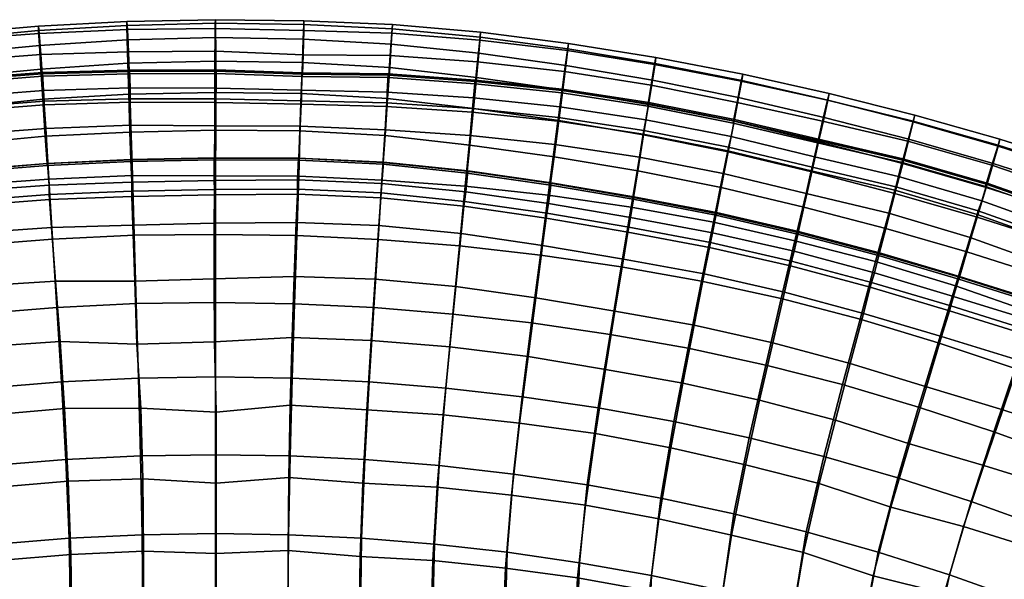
# Model space of a CAD drawing. Header units: centimetres. Extents: x -87 to 87, y -87 to 87.
# Tile 28 of 44: x -6 to 25, y 69 to 87. Entities that reach past the tile are written whole.
import ezdxf

# ---------------------------------------------------------------- set-up
doc = ezdxf.new("R2010")
doc.units = ezdxf.units.CM
doc.layers.add('Layer 01', color=18, linetype='Continuous', true_color=0x000000)

msp = doc.modelspace()

# ---------------------------------------------------------------- meshes
at = {"layer": 'Layer 01'}
mesh = msp.add_polyface(dxfattribs=at)
corners = [(-10.981, 83.408, 5.868), (-8.234, 83.703, 5.885), (-8.161, 82.959, 5.21), (-10.883, 82.661, 5.199), (-5.482, 83.914, 5.902), (-5.433, 83.158, 5.239), (-8.493, 86.193, 11.83), (-5.667, 86.434, 11.84), (-5.645, 86.207, 9.71), (-8.468, 85.997, 9.694), (-5.592, 85.534, 7.851), (-8.396, 85.318, 7.84), (-11.29, 85.669, 13.974), (-8.483, 86.028, 13.989), (-11.31, 85.856, 11.823), (-5.664, 86.296, 14.009), (-2.836, 86.456, 14.021), (-2.834, 86.583, 11.851), (-11.28, 85.659, 9.695), (-11.191, 85.001, 7.834), (-5.639, 85.818, 16.051), (-8.442, 85.553, 16.028), (-8.371, 84.792, 17.866), (-5.593, 85.062, 17.894), (-8.276, 83.813, 19.501), (-5.531, 84.094, 19.535), (-11.236, 85.203, 16.012), (-11.137, 84.424, 17.835), (-11.009, 83.434, 19.46), (-10.86, 82.29, 20.918), (-8.161, 82.661, 20.949), (-5.451, 82.908, 20.947), (-11.111, 84.391, 6.968), (-8.332, 84.693, 6.983), (-8.324, 84.616, 6.878), (-11.101, 84.315, 6.861), (-8.075, 81.813, 21.75), (-10.749, 81.453, 21.735), (-10.741, 81.394, 21.792), (-8.069, 81.754, 21.805), (-5.333, 81.537, 4.21), (-8.005, 81.339, 4.193), (-5.215, 79.613, 3.312), (-7.821, 79.403, 3.321), (-5.548, 84.912, 6.993), (-5.543, 84.835, 6.887), (-10.67, 81.034, 4.195), (-10.418, 79.106, 3.329), (-7.959, 80.684, 22.702), (-10.601, 80.341, 22.705), (-10.485, 79.473, 23.393), (-7.867, 79.804, 23.375), (-5.391, 82.037, 21.721), (-5.387, 81.976, 21.775), (-5.247, 79.981, 23.293), (-7.688, 78.1, 24.492), (-5.12, 78.26, 24.385), (-5.31, 80.88, 22.643), (-10.259, 77.792, 24.533), (-5.489, 84.033, 6.006), (-8.245, 83.82, 5.991), (-8.274, 84.163, 5.881), (-5.502, 84.376, 5.895), (-5.542, 84.955, 6.519), (-8.332, 84.736, 6.511), (-10.997, 83.526, 5.974), (-11.04, 83.869, 5.865), (-11.114, 84.436, 6.496), (-5.38, 82.039, 22.207), (-8.076, 81.826, 22.229), (-8.005, 81.15, 22.825), (-5.331, 81.341, 22.78), (-10.673, 80.811, 22.819), (-10.761, 81.473, 22.209), (-7.975, 80.843, 22.58), (-5.322, 81.043, 22.525), (-10.622, 80.499, 22.58), (-5.322, 81.043, 22.525), (-7.975, 80.843, 22.58), (-7.975, 80.843, 22.58), (-10.622, 80.499, 22.58), (-8.245, 83.82, 5.991), (-5.489, 84.033, 6.006), (-10.997, 83.526, 5.974), (-8.245, 83.82, 5.991)]
mesh.append_faces([[corners[k] for k in face] for face in [(0, 1, 2, 3), (1, 4, 5, 2), (6, 7, 8, 9), (9, 8, 10, 11), (12, 13, 6, 14), (13, 15, 7, 6), (15, 16, 17, 7), (18, 9, 11, 19), (14, 6, 9, 18), (20, 21, 22, 23), (23, 22, 24, 25), (15, 13, 21, 20), (13, 12, 26, 21), (21, 26, 27, 22), (22, 27, 28, 24), (24, 28, 29, 30), (25, 24, 30, 31), (32, 33, 34, 35), (36, 37, 38, 39), (2, 5, 40, 41), (41, 40, 42, 43), (33, 44, 45, 34), (46, 41, 43, 47), (3, 2, 41, 46), (48, 49, 50, 51), (52, 36, 39, 53), (54, 51, 55, 56), (57, 48, 51, 54), (51, 50, 58, 55), (59, 60, 61, 62), (34, 45, 63, 64), (60, 65, 66, 61), (35, 34, 64, 67), (67, 64, 61, 66), (64, 63, 62, 61), (68, 69, 70, 71), (72, 70, 69, 73), (53, 39, 69, 68), (74, 75, 71, 70), (76, 74, 70, 72), (39, 38, 73, 69), (77, 78, 48, 57), (79, 80, 49, 48), (81, 82, 4, 1), (83, 84, 1, 0), (31, 30, 36, 52), (30, 29, 37, 36), (11, 10, 44, 33), (19, 11, 33, 32)]])
mesh = msp.add_polyface(dxfattribs=at)
corners = [(-5.667, 86.434, 11.84), (-2.834, 86.583, 11.851), (-2.818, 86.331, 9.732), (-5.645, 86.207, 9.71), (-2.784, 85.619, 7.897), (-5.592, 85.534, 7.851), (-2.836, 86.456, 14.021), (-0.003, 86.538, 14.04), (0.002, 86.647, 11.863), (0.009, 86.365, 9.752), (0.018, 85.632, 7.933), (-5.482, 83.914, 5.902), (-2.729, 83.998, 5.937), (-2.707, 83.263, 5.257), (-5.433, 83.158, 5.239), (-2.761, 84.988, 7.04), (0.019, 85.001, 7.085), (0.019, 84.923, 6.981), (-2.759, 84.91, 6.934), (-2.828, 86.004, 16.077), (-5.639, 85.818, 16.051), (-5.593, 85.062, 17.894), (-2.808, 85.257, 17.929), (-5.531, 84.094, 19.535), (-2.777, 84.254, 19.541), (-0.009, 86.074, 16.097), (-5.664, 86.296, 14.009), (-5.451, 82.908, 20.947), (-2.739, 83.041, 20.924), (-0.018, 84.315, 19.553), (-0.023, 83.103, 20.935), (-0.014, 85.321, 17.945), (-2.66, 81.653, 4.219), (-5.333, 81.537, 4.21), (-2.607, 79.738, 3.297), (-5.215, 79.613, 3.312), (0.015, 83.992, 6.005), (0.01, 83.242, 5.356), (-5.548, 84.912, 6.993), (-5.543, 84.835, 6.887), (0.005, 81.641, 4.3), (0.002, 79.765, 3.314), (0, 77.583, 2.588), (-2.54, 77.545, 2.597), (-5.077, 77.42, 2.615), (-2.71, 82.163, 21.674), (-5.391, 82.037, 21.721), (-5.387, 81.976, 21.775), (-2.708, 82.101, 21.727), (-2.642, 80.058, 23.173), (-5.247, 79.981, 23.293), (-5.12, 78.26, 24.385), (-2.583, 78.262, 24.169), (-0.032, 81.036, 22.574), (-2.672, 80.979, 22.56), (-0.036, 80.118, 23.196), (-5.31, 80.88, 22.643), (-0.04, 78.337, 24.212), (-0.027, 82.219, 21.684), (-0.027, 82.158, 21.737), (0.016, 84.11, 6.107), (-2.732, 84.114, 6.044), (-2.729, 84.457, 5.933), (0.027, 84.455, 5.997), (0.03, 85.044, 6.614), (-2.748, 85.03, 6.566), (-5.489, 84.033, 6.006), (-5.502, 84.376, 5.895), (-5.542, 84.955, 6.519), (-2.705, 82.154, 22.166), (-5.38, 82.039, 22.207), (-5.331, 81.341, 22.78), (-2.682, 81.434, 22.711), (-0.039, 82.21, 22.176), (-0.043, 81.491, 22.723), (-5.322, 81.043, 22.525), (-2.677, 81.145, 22.449), (-0.031, 81.202, 22.461), (-2.677, 81.145, 22.449), (-5.322, 81.043, 22.525), (-0.031, 81.202, 22.461), (-2.677, 81.145, 22.449), (-2.732, 84.114, 6.044), (0.016, 84.11, 6.107), (-5.489, 84.033, 6.006), (-2.732, 84.114, 6.044)]
mesh.append_faces([[corners[k] for k in face] for face in [(0, 1, 2, 3), (3, 2, 4, 5), (6, 7, 8, 1), (1, 8, 9, 2), (2, 9, 10, 4), (11, 12, 13, 14), (15, 16, 17, 18), (19, 20, 21, 22), (22, 21, 23, 24), (7, 6, 19, 25), (6, 26, 20, 19), (24, 23, 27, 28), (29, 24, 28, 30), (31, 22, 24, 29), (25, 19, 22, 31), (14, 13, 32, 33), (33, 32, 34, 35), (12, 36, 37, 13), (38, 15, 18, 39), (13, 37, 40, 32), (32, 40, 41, 34), (34, 41, 42, 43), (35, 34, 43, 44), (45, 46, 47, 48), (49, 50, 51, 52), (53, 54, 49, 55), (54, 56, 50, 49), (55, 49, 52, 57), (58, 45, 48, 59), (60, 61, 62, 63), (18, 17, 64, 65), (61, 66, 67, 62), (39, 18, 65, 68), (68, 65, 62, 67), (65, 64, 63, 62), (69, 70, 71, 72), (73, 69, 72, 74), (48, 47, 70, 69), (75, 76, 72, 71), (59, 48, 69, 73), (76, 77, 74, 72), (78, 79, 56, 54), (80, 81, 54, 53), (82, 83, 36, 12), (84, 85, 12, 11), (30, 28, 45, 58), (28, 27, 46, 45), (5, 4, 15, 38), (4, 10, 16, 15)]])
mesh = msp.add_polyface(dxfattribs=at)
corners = [(0.015, 83.992, 6.005), (2.75, 83.934, 5.993), (2.721, 83.231, 5.299), (0.01, 83.242, 5.356), (5.487, 83.865, 5.96), (5.436, 83.116, 5.306), (2.838, 86.614, 11.872), (5.671, 86.488, 11.86), (5.65, 86.219, 9.727), (2.83, 86.303, 9.771), (5.598, 85.494, 7.896), (2.808, 85.522, 7.98), (-0.003, 86.538, 14.04), (2.832, 86.497, 14.053), (0.002, 86.647, 11.863), (0.009, 86.365, 9.752), (0.018, 85.632, 7.933), (5.633, 85.862, 16.102), (2.814, 86.026, 16.11), (2.786, 85.275, 17.962), (5.584, 85.115, 17.955), (2.75, 84.277, 19.578), (5.518, 84.12, 19.573), (5.664, 86.348, 14.05), (-0.009, 86.074, 16.097), (-0.014, 85.321, 17.945), (-0.018, 84.315, 19.553), (-0.023, 83.103, 20.935), (2.706, 83.081, 20.981), (5.438, 82.929, 20.984), (0.019, 85.001, 7.085), (2.786, 84.899, 7.117), (2.784, 84.823, 7.01), (0.019, 84.923, 6.981), (2.673, 82.208, 21.752), (-0.027, 82.219, 21.684), (-0.027, 82.158, 21.737), (2.67, 82.147, 21.805), (5.334, 81.501, 4.273), (2.669, 81.635, 4.249), (5.216, 79.598, 3.329), (2.609, 79.729, 3.313), (5.555, 84.867, 7.046), (5.55, 84.79, 6.941), (5.077, 77.416, 2.605), (2.539, 77.541, 2.597), (0.002, 79.765, 3.314), (0, 77.583, 2.588), (0.005, 81.641, 4.3), (2.628, 81.049, 22.674), (-0.032, 81.036, 22.574), (-0.036, 80.118, 23.196), (2.593, 80.15, 23.328), (5.379, 82.07, 21.774), (5.375, 82.01, 21.829), (5.241, 80.053, 23.396), (2.528, 78.413, 24.42), (5.121, 78.331, 24.503), (5.301, 80.933, 22.722), (-0.04, 78.337, 24.212), (5.495, 83.983, 6.064), (2.754, 84.045, 6.102), (2.759, 84.392, 5.995), (5.501, 84.327, 5.954), (5.541, 84.911, 6.574), (2.781, 84.946, 6.646), (0.016, 84.11, 6.107), (0.027, 84.455, 5.997), (0.03, 85.044, 6.614), (-0.039, 82.21, 22.176), (2.659, 82.209, 22.238), (-0.031, 81.202, 22.461), (2.634, 81.211, 22.556), (2.631, 81.509, 22.81), (-0.043, 81.491, 22.723), (5.312, 81.093, 22.599), (5.337, 81.398, 22.847), (5.384, 82.08, 22.253), (5.312, 81.093, 22.599), (2.634, 81.211, 22.556), (2.634, 81.211, 22.556), (-0.031, 81.202, 22.461), (2.754, 84.045, 6.102), (5.495, 83.983, 6.064), (0.016, 84.11, 6.107), (2.754, 84.045, 6.102)]
mesh.append_faces([[corners[k] for k in face] for face in [(0, 1, 2, 3), (1, 4, 5, 2), (6, 7, 8, 9), (9, 8, 10, 11), (12, 13, 6, 14), (15, 9, 11, 16), (14, 6, 9, 15), (17, 18, 19, 20), (20, 19, 21, 22), (23, 13, 18, 17), (13, 12, 24, 18), (18, 24, 25, 19), (19, 25, 26, 21), (21, 26, 27, 28), (22, 21, 28, 29), (30, 31, 32, 33), (34, 35, 36, 37), (2, 5, 38, 39), (39, 38, 40, 41), (31, 42, 43, 32), (41, 40, 44, 45), (46, 41, 45, 47), (48, 39, 41, 46), (3, 2, 39, 48), (49, 50, 51, 52), (53, 34, 37, 54), (55, 52, 56, 57), (58, 49, 52, 55), (52, 51, 59, 56), (60, 61, 62, 63), (32, 43, 64, 65), (61, 66, 67, 62), (33, 32, 65, 68), (37, 36, 69, 70), (71, 72, 73, 74), (72, 75, 76, 73), (54, 37, 70, 77), (68, 65, 62, 67), (65, 64, 63, 62), (77, 70, 73, 76), (74, 73, 70, 69), (78, 79, 49, 58), (80, 81, 50, 49), (82, 83, 4, 1), (84, 85, 1, 0), (29, 28, 34, 53), (28, 27, 35, 34), (11, 10, 42, 31), (16, 11, 31, 30)]])
mesh = msp.add_polyface(dxfattribs=at)
corners = [(5.671, 86.488, 11.86), (8.498, 86.245, 11.851), (8.469, 85.995, 9.709), (5.65, 86.219, 9.727), (8.394, 85.295, 7.864), (5.598, 85.494, 7.896), (2.832, 86.497, 14.053), (5.664, 86.348, 14.05), (2.838, 86.614, 11.872), (8.487, 86.085, 14.033), (11.295, 85.714, 14.01), (11.313, 85.884, 11.842), (11.279, 85.656, 9.705), (11.188, 84.986, 7.845), (5.487, 83.865, 5.96), (8.231, 83.677, 5.913), (8.158, 82.936, 5.24), (5.436, 83.116, 5.306), (8.33, 84.668, 7.01), (11.107, 84.376, 6.98), (11.097, 84.301, 6.873), (8.323, 84.591, 6.905), (8.438, 85.569, 16.061), (5.633, 85.862, 16.102), (5.584, 85.115, 17.955), (8.363, 84.792, 17.884), (5.518, 84.12, 19.573), (8.267, 83.8, 19.497), (11.228, 85.18, 16.019), (5.438, 82.929, 20.984), (8.153, 82.628, 20.92), (11.001, 83.411, 19.441), (10.851, 82.252, 20.872), (11.128, 84.398, 17.83), (8.002, 81.313, 4.224), (5.334, 81.501, 4.273), (7.819, 79.394, 3.321), (5.216, 79.598, 3.329), (10.977, 83.394, 5.879), (10.878, 82.647, 5.209), (5.555, 84.867, 7.046), (5.55, 84.79, 6.941), (10.665, 81.024, 4.201), (10.416, 79.102, 3.322), (8.071, 81.786, 21.724), (5.379, 82.07, 21.774), (5.375, 82.01, 21.829), (8.065, 81.727, 21.78), (7.875, 79.787, 23.372), (5.241, 80.053, 23.396), (5.121, 78.331, 24.503), (7.708, 78.094, 24.511), (10.595, 80.281, 22.636), (7.961, 80.664, 22.686), (10.482, 79.404, 23.322), (5.301, 80.933, 22.722), (10.266, 77.731, 24.469), (10.741, 81.403, 21.676), (10.733, 81.344, 21.732), (10.993, 83.511, 5.985), (8.243, 83.794, 6.019), (8.266, 84.136, 5.908), (11.035, 83.855, 5.877), (11.11, 84.422, 6.508), (8.324, 84.711, 6.537), (5.495, 83.983, 6.064), (5.501, 84.327, 5.954), (5.541, 84.911, 6.574), (7.977, 80.822, 22.562), (10.616, 80.44, 22.511), (10.671, 80.749, 22.753), (8.024, 81.131, 22.805), (8.09, 81.801, 22.2), (10.758, 81.419, 22.151), (5.312, 81.093, 22.599), (5.337, 81.398, 22.847), (5.384, 82.08, 22.253), (7.977, 80.822, 22.562), (5.312, 81.093, 22.599), (10.616, 80.44, 22.511), (7.977, 80.822, 22.562), (8.243, 83.794, 6.019), (10.993, 83.511, 5.985), (5.495, 83.983, 6.064), (8.243, 83.794, 6.019)]
mesh.append_faces([[corners[k] for k in face] for face in [(0, 1, 2, 3), (3, 2, 4, 5), (6, 7, 0, 8), (7, 9, 1, 0), (9, 10, 11, 1), (1, 11, 12, 2), (2, 12, 13, 4), (14, 15, 16, 17), (18, 19, 20, 21), (22, 23, 24, 25), (25, 24, 26, 27), (10, 9, 22, 28), (9, 7, 23, 22), (27, 26, 29, 30), (31, 27, 30, 32), (33, 25, 27, 31), (28, 22, 25, 33), (17, 16, 34, 35), (35, 34, 36, 37), (15, 38, 39, 16), (40, 18, 21, 41), (16, 39, 42, 34), (34, 42, 43, 36), (44, 45, 46, 47), (48, 49, 50, 51), (52, 53, 48, 54), (53, 55, 49, 48), (54, 48, 51, 56), (57, 44, 47, 58), (59, 60, 61, 62), (21, 20, 63, 64), (60, 65, 66, 61), (41, 21, 64, 67), (68, 69, 70, 71), (58, 47, 72, 73), (74, 68, 71, 75), (47, 46, 76, 72), (67, 64, 61, 66), (64, 63, 62, 61), (72, 76, 75, 71), (73, 72, 71, 70), (77, 78, 55, 53), (79, 80, 53, 52), (81, 82, 38, 15), (83, 84, 15, 14), (32, 30, 44, 57), (30, 29, 45, 44), (5, 4, 18, 40), (4, 13, 19, 18)]])
mesh = msp.add_polyface(dxfattribs=at)
corners = [(10.977, 83.394, 5.879), (13.708, 82.978, 5.887), (13.586, 82.239, 5.212), (10.878, 82.647, 5.209), (16.416, 82.445, 5.921), (16.272, 81.72, 5.234), (14.114, 85.438, 11.848), (16.897, 84.9, 11.853), (16.849, 84.671, 9.745), (14.073, 85.207, 9.725), (16.715, 83.991, 7.911), (13.963, 84.544, 7.869), (11.295, 85.714, 14.01), (14.087, 85.243, 13.996), (11.313, 85.884, 11.842), (16.863, 84.694, 13.984), (11.279, 85.656, 9.705), (11.188, 84.986, 7.845), (16.762, 84.155, 15.966), (14.003, 84.706, 15.989), (13.88, 83.931, 17.796), (16.617, 83.389, 17.771), (13.722, 82.951, 19.408), (16.429, 82.414, 19.382), (11.228, 85.18, 16.019), (11.128, 84.398, 17.83), (11.001, 83.411, 19.441), (10.851, 82.252, 20.872), (13.535, 81.797, 20.846), (16.207, 81.266, 20.824), (11.107, 84.376, 6.98), (13.867, 83.946, 6.996), (13.855, 83.872, 6.888), (11.097, 84.301, 6.873), (13.397, 80.949, 21.659), (10.741, 81.403, 21.676), (10.733, 81.344, 21.732), (13.388, 80.89, 21.716), (15.955, 80.153, 4.183), (13.318, 80.632, 4.193), (15.576, 78.265, 3.294), (13.003, 78.723, 3.315), (18.566, 79.562, 4.194), (18.13, 77.707, 3.284), (16.603, 83.399, 7.039), (16.589, 83.326, 6.932), (10.665, 81.024, 4.201), (10.416, 79.102, 3.322), (13.216, 79.837, 22.625), (10.595, 80.281, 22.636), (10.482, 79.404, 23.322), (13.074, 78.968, 23.318), (16.044, 80.436, 21.651), (16.033, 80.378, 21.709), (18.424, 78.756, 22.614), (15.83, 79.346, 22.636), (15.663, 78.496, 23.342), (18.23, 77.914, 23.325), (16.439, 82.559, 6.03), (13.727, 83.095, 5.994), (13.793, 83.438, 5.889), (16.522, 82.899, 5.925), (16.628, 83.446, 6.571), (13.884, 83.995, 6.527), (10.993, 83.511, 5.985), (11.035, 83.855, 5.877), (11.11, 84.422, 6.508), (16.055, 80.461, 22.122), (13.408, 80.969, 22.133), (13.3, 80.305, 22.739), (15.93, 79.814, 22.743), (10.671, 80.749, 22.753), (10.758, 81.419, 22.151), (13.242, 79.995, 22.499), (15.86, 79.5, 22.508), (10.616, 80.44, 22.511), (15.86, 79.5, 22.508), (13.242, 79.995, 22.499), (18.459, 78.909, 22.485), (15.86, 79.5, 22.508), (13.242, 79.995, 22.499), (10.616, 80.44, 22.511), (13.727, 83.095, 5.994), (16.439, 82.559, 6.03), (10.993, 83.511, 5.985), (13.727, 83.095, 5.994)]
mesh.append_faces([[corners[k] for k in face] for face in [(0, 1, 2, 3), (1, 4, 5, 2), (6, 7, 8, 9), (9, 8, 10, 11), (12, 13, 6, 14), (13, 15, 7, 6), (16, 9, 11, 17), (14, 6, 9, 16), (18, 19, 20, 21), (21, 20, 22, 23), (15, 13, 19, 18), (13, 12, 24, 19), (19, 24, 25, 20), (20, 25, 26, 22), (22, 26, 27, 28), (23, 22, 28, 29), (30, 31, 32, 33), (34, 35, 36, 37), (2, 5, 38, 39), (39, 38, 40, 41), (38, 42, 43, 40), (31, 44, 45, 32), (46, 39, 41, 47), (3, 2, 39, 46), (48, 49, 50, 51), (52, 34, 37, 53), (54, 55, 56, 57), (55, 48, 51, 56), (58, 59, 60, 61), (32, 45, 62, 63), (59, 64, 65, 60), (33, 32, 63, 66), (66, 63, 60, 65), (63, 62, 61, 60), (67, 68, 69, 70), (71, 69, 68, 72), (53, 37, 68, 67), (73, 74, 70, 69), (75, 73, 69, 71), (37, 36, 72, 68), (76, 77, 48, 55), (78, 79, 55, 54), (80, 81, 49, 48), (82, 83, 4, 1), (84, 85, 1, 0), (29, 28, 34, 52), (28, 27, 35, 34), (11, 10, 44, 31), (17, 11, 31, 30)]])
mesh = msp.add_polyface(dxfattribs=at)
corners = [(16.897, 84.9, 11.853), (19.663, 84.281, 11.847), (19.61, 84.071, 9.743), (16.849, 84.671, 9.745), (19.454, 83.393, 7.926), (16.715, 83.991, 7.911), (16.863, 84.694, 13.984), (19.622, 84.068, 13.969), (22.362, 83.37, 13.955), (22.41, 83.581, 11.835), (22.355, 83.394, 9.727), (22.184, 82.751, 7.884), (21.769, 81.177, 5.944), (24.405, 80.402, 5.97), (24.181, 79.662, 5.299), (21.573, 80.441, 5.27), (16.416, 82.445, 5.921), (19.092, 81.801, 5.991), (18.925, 81.079, 5.299), (16.272, 81.72, 5.234), (19.315, 82.773, 7.091), (22.025, 82.145, 7.035), (22.005, 82.071, 6.931), (19.297, 82.696, 6.988), (24.412, 80.311, 19.297), (21.772, 81.071, 19.302), (21.48, 79.956, 20.754), (24.08, 79.2, 20.744), (19.501, 83.516, 15.935), (16.762, 84.155, 15.966), (16.617, 83.389, 17.771), (19.328, 82.734, 17.721), (16.429, 82.414, 19.382), (19.11, 81.767, 19.33), (22.222, 82.812, 15.915), (16.207, 81.266, 20.824), (18.854, 80.64, 20.782), (22.022, 82.032, 17.696), (18.566, 79.562, 4.194), (15.955, 80.153, 4.183), (16.603, 83.399, 7.039), (16.589, 83.326, 6.932), (21.154, 78.891, 4.218), (18.669, 79.829, 21.619), (16.044, 80.436, 21.651), (16.033, 80.378, 21.709), (18.656, 79.773, 21.678), (23.837, 78.387, 21.568), (21.266, 79.142, 21.583), (21.251, 79.085, 21.641), (23.82, 78.33, 21.626), (23.708, 78.112, 4.254), (21.799, 81.293, 6.05), (19.118, 81.915, 6.101), (19.198, 82.251, 5.992), (21.883, 81.623, 5.936), (22.031, 82.186, 6.561), (19.326, 82.815, 6.622), (16.439, 82.559, 6.03), (16.522, 82.899, 5.925), (16.628, 83.446, 6.571), (18.687, 79.857, 22.088), (16.055, 80.461, 22.122), (15.93, 79.814, 22.743), (18.543, 79.222, 22.717), (21.283, 79.167, 22.053), (21.117, 78.53, 22.674), (23.654, 77.775, 22.653), (23.844, 78.413, 22.039), (15.86, 79.5, 22.508), (18.459, 78.909, 22.485), (21.024, 78.221, 22.44), (21.024, 78.221, 22.44), (18.459, 78.909, 22.485), (18.424, 78.756, 22.614), (20.984, 78.069, 22.568), (19.118, 81.915, 6.101), (21.799, 81.293, 6.05), (16.439, 82.559, 6.03), (19.118, 81.915, 6.101), (21.799, 81.293, 6.05), (24.44, 80.518, 6.076)]
mesh.append_faces([[corners[k] for k in face] for face in [(0, 1, 2, 3), (3, 2, 4, 5), (6, 7, 1, 0), (7, 8, 9, 1), (1, 9, 10, 2), (2, 10, 11, 4), (12, 13, 14, 15), (16, 17, 18, 19), (20, 21, 22, 23), (24, 25, 26, 27), (28, 29, 30, 31), (31, 30, 32, 33), (8, 7, 28, 34), (7, 6, 29, 28), (33, 32, 35, 36), (25, 33, 36, 26), (37, 31, 33, 25), (34, 28, 31, 37), (19, 18, 38, 39), (17, 12, 15, 18), (40, 20, 23, 41), (18, 15, 42, 38), (43, 44, 45, 46), (47, 48, 49, 50), (15, 14, 51, 42), (48, 43, 46, 49), (52, 53, 54, 55), (23, 22, 56, 57), (53, 58, 59, 54), (41, 23, 57, 60), (60, 57, 54, 59), (57, 56, 55, 54), (61, 62, 63, 64), (65, 61, 64, 66), (66, 67, 68, 65), (46, 45, 62, 61), (69, 70, 64, 63), (49, 46, 61, 65), (70, 71, 66, 64), (50, 49, 65, 68), (72, 73, 74, 75), (76, 77, 12, 17), (78, 79, 17, 16), (80, 81, 13, 12), (26, 36, 43, 48), (27, 26, 48, 47), (36, 35, 44, 43), (5, 4, 20, 40), (4, 11, 21, 20)]])
mesh = msp.add_polyface(dxfattribs=at)
corners = [(24.405, 80.402, 5.97), (26.983, 79.482, 6.073), (26.733, 78.746, 5.395), (24.181, 79.662, 5.299), (25.139, 82.818, 11.834), (27.838, 81.961, 11.835), (27.768, 81.767, 9.738), (25.077, 82.628, 9.727), (30.5, 80.999, 11.836), (30.417, 80.795, 9.744), (27.531, 81.077, 7.956), (24.882, 81.978, 7.895), (30.158, 80.125, 7.945), (22.362, 83.37, 13.955), (25.078, 82.588, 13.949), (22.41, 83.581, 11.835), (27.767, 81.725, 13.948), (30.424, 80.772, 13.946), (33.052, 79.741, 13.943), (33.133, 79.958, 11.824), (33.053, 79.784, 9.714), (32.785, 79.155, 7.884), (29.571, 78.591, 6.021), (29.297, 77.861, 5.345), (22.355, 83.394, 9.727), (22.184, 82.751, 7.884), (29.932, 79.538, 7.105), (32.542, 78.578, 7.032), (32.512, 78.507, 6.927), (29.904, 79.466, 7.001), (30.227, 80.226, 15.901), (27.59, 81.178, 15.908), (27.342, 80.424, 17.698), (29.948, 79.467, 17.682), (24.919, 82.035, 15.908), (24.694, 81.266, 17.691), (27.027, 79.48, 19.306), (29.603, 78.539, 19.297), (24.412, 80.311, 19.297), (32.836, 79.201, 15.901), (22.222, 82.812, 15.915), (22.022, 82.032, 17.696), (21.772, 81.071, 19.302), (24.08, 79.2, 20.744), (26.657, 78.378, 20.755), (29.202, 77.467, 20.763), (32.533, 78.455, 17.688), (32.159, 77.545, 19.309), (22.025, 82.145, 7.035), (24.699, 81.372, 7.053), (24.676, 81.297, 6.949), (22.005, 82.071, 6.931), (27.317, 80.458, 7.142), (27.291, 80.381, 7.042), (32.543, 78.619, 6.555), (29.929, 79.577, 6.626), (29.615, 78.706, 6.128), (27.023, 79.598, 6.18), (27.138, 79.912, 6.06), (29.718, 79.027, 6.009), (27.334, 80.485, 6.665), (24.44, 80.518, 6.076), (24.554, 80.836, 5.958), (24.724, 81.401, 6.574), (21.799, 81.293, 6.05), (21.883, 81.623, 5.936), (22.031, 82.186, 6.561), (32.316, 78.076, 5.938), (27.023, 79.598, 6.18), (29.615, 78.706, 6.128), (24.44, 80.518, 6.076), (27.023, 79.598, 6.18)]
mesh.append_faces([[corners[k] for k in face] for face in [(0, 1, 2, 3), (4, 5, 6, 7), (5, 8, 9, 6), (7, 6, 10, 11), (6, 9, 12, 10), (13, 14, 4, 15), (14, 16, 5, 4), (16, 17, 8, 5), (17, 18, 19, 8), (8, 19, 20, 9), (9, 20, 21, 12), (1, 22, 23, 2), (24, 7, 11, 25), (15, 4, 7, 24), (26, 27, 28, 29), (30, 31, 32, 33), (31, 34, 35, 32), (33, 32, 36, 37), (32, 35, 38, 36), (18, 17, 30, 39), (17, 16, 31, 30), (16, 14, 34, 31), (14, 13, 40, 34), (34, 40, 41, 35), (35, 41, 42, 38), (36, 38, 43, 44), (37, 36, 44, 45), (46, 33, 37, 47), (39, 30, 33, 46), (48, 49, 50, 51), (49, 52, 53, 50), (52, 26, 29, 53), (29, 28, 54, 55), (56, 57, 58, 59), (53, 29, 55, 60), (57, 61, 62, 58), (50, 53, 60, 63), (61, 64, 65, 62), (51, 50, 63, 66), (66, 63, 62, 65), (63, 60, 58, 62), (60, 55, 59, 58), (55, 54, 67, 59), (68, 69, 22, 1), (70, 71, 1, 0), (10, 12, 26, 52), (11, 10, 52, 49), (25, 11, 49, 48), (12, 21, 27, 26)]])
mesh = msp.add_polyface(dxfattribs=at)
corners = [(-13.005, 78.727, 3.327), (-10.418, 79.106, 3.329), (-10.135, 76.927, 2.637), (-12.649, 76.559, 2.634), (-10.259, 77.792, 24.533), (-12.812, 77.37, 24.538), (-12.506, 75.498, 25.669), (-10.005, 75.884, 25.639), (-10.485, 79.473, 23.393), (-13.085, 79.034, 23.384), (-7.821, 79.403, 3.321), (-5.215, 79.613, 3.312), (-5.077, 77.42, 2.615), (-7.61, 77.214, 2.63), (-7.688, 78.1, 24.492), (-7.489, 76.157, 25.568), (-5.12, 78.26, 24.385), (-4.978, 76.328, 25.511), (-2.583, 78.262, 24.169), (-2.514, 76.245, 25.151), (-0.04, 78.337, 24.212), (-0.024, 76.322, 25.177), (-9.833, 74.559, 2.189), (-12.27, 74.202, 2.185), (-9.551, 72.081, 2.051), (-11.918, 71.733, 2.05), (-9.348, 69.572, 2.031), (-11.665, 69.234, 2.033), (-9.269, 67.087, 2.029), (-11.567, 66.761, 2.03), (-12.168, 73.374, 26.688), (-9.73, 73.716, 26.626), (-9.282, 69.063, 28.189), (-11.598, 68.743, 28.219), (-11.484, 66.469, 28.784), (-9.194, 66.784, 28.772), (-9.474, 71.4, 27.474), (-11.843, 71.073, 27.526), (-7.384, 74.837, 2.187), (-4.928, 75.036, 2.18), (-4.787, 72.545, 2.049), (-7.173, 72.352, 2.05), (-2.466, 75.156, 2.17), (-2.395, 72.662, 2.048), (-4.685, 70.022, 2.028), (-7.02, 69.834, 2.03), (-2.344, 70.135, 2.031), (-2.54, 77.545, 2.597), (0, 77.583, 2.588), (-0.001, 75.196, 2.163), (-0.001, 72.7, 2.046), (0, 70.173, 2.03), (0, 67.667, 2.027), (-2.324, 67.631, 2.026), (-4.646, 67.522, 2.025), (-6.961, 67.34, 2.027), (-2.388, 74.193, 26.402), (-4.835, 74.187, 26.627), (-4.715, 71.854, 27.499), (-2.327, 71.922, 27.42), (-7.283, 73.965, 26.546), (-7.095, 71.645, 27.42), (-4.631, 69.502, 28.227), (-2.298, 69.609, 28.268), (-6.957, 69.306, 28.156), (0.029, 74.066, 26.02), (-6.896, 67.024, 28.758), (-4.595, 67.206, 28.805), (-2.292, 67.324, 28.9), (0.022, 69.536, 28.009), (0.015, 67.356, 28.929), (0.026, 71.79, 27.026)]
mesh.append_faces([[corners[k] for k in face] for face in [(0, 1, 2, 3), (4, 5, 6, 7), (8, 9, 5, 4), (10, 11, 12, 13), (1, 10, 13, 2), (14, 4, 7, 15), (16, 14, 15, 17), (18, 16, 17, 19), (20, 18, 19, 21), (3, 2, 22, 23), (23, 22, 24, 25), (25, 24, 26, 27), (27, 26, 28, 29), (7, 6, 30, 31), (32, 33, 34, 35), (36, 37, 33, 32), (31, 30, 37, 36), (38, 39, 40, 41), (39, 42, 43, 40), (41, 40, 44, 45), (40, 43, 46, 44), (2, 13, 38, 22), (13, 12, 39, 38), (12, 47, 42, 39), (47, 48, 49, 42), (42, 49, 50, 43), (43, 50, 51, 46), (46, 51, 52, 53), (44, 46, 53, 54), (45, 44, 54, 55), (26, 45, 55, 28), (24, 41, 45, 26), (22, 38, 41, 24), (56, 57, 58, 59), (57, 60, 61, 58), (59, 58, 62, 63), (58, 61, 64, 62), (21, 19, 56, 65), (19, 17, 57, 56), (17, 15, 60, 57), (15, 7, 31, 60), (60, 31, 36, 61), (61, 36, 32, 64), (64, 32, 35, 66), (62, 64, 66, 67), (63, 62, 67, 68), (69, 63, 68, 70), (71, 59, 63, 69), (65, 56, 59, 71)]])
mesh = msp.add_polyface(dxfattribs=at)
corners = [(7.819, 79.394, 3.321), (10.416, 79.102, 3.322), (10.133, 76.925, 2.622), (7.609, 77.211, 2.615), (5.216, 79.598, 3.329), (5.077, 77.416, 2.605), (2.528, 78.413, 24.42), (-0.04, 78.337, 24.212), (-0.024, 76.322, 25.177), (2.464, 76.46, 25.52), (5.121, 78.331, 24.503), (4.989, 76.362, 25.556), (7.708, 78.094, 24.511), (7.515, 76.163, 25.607), (10.266, 77.731, 24.469), (10.02, 75.844, 25.615), (13.003, 78.723, 3.315), (12.647, 76.558, 2.618), (13.074, 78.968, 23.318), (10.482, 79.404, 23.322), (12.803, 77.298, 24.459), (12.501, 75.431, 25.601), (12.269, 74.202, 2.171), (9.831, 74.559, 2.175), (9.347, 69.571, 2.032), (11.664, 69.234, 2.033), (11.566, 66.761, 2.029), (9.269, 67.086, 2.028), (9.55, 72.08, 2.047), (11.917, 71.732, 2.047), (9.747, 73.715, 26.663), (12.177, 73.377, 26.757), (9.485, 71.404, 27.516), (11.854, 71.085, 27.604), (9.29, 69.067, 28.226), (11.607, 68.75, 28.274), (9.201, 66.785, 28.799), (11.491, 66.472, 28.819), (2.464, 75.156, 2.164), (4.927, 75.036, 2.167), (4.786, 72.545, 2.046), (2.394, 72.662, 2.046), (7.383, 74.837, 2.173), (7.173, 72.351, 2.047), (4.684, 70.022, 2.03), (2.343, 70.135, 2.03), (7.019, 69.834, 2.03), (0, 77.583, 2.588), (2.539, 77.541, 2.597), (-0.001, 75.196, 2.163), (6.961, 67.34, 2.028), (4.645, 67.521, 2.026), (2.323, 67.631, 2.026), (0, 70.173, 2.03), (0, 67.667, 2.027), (-0.001, 72.7, 2.046), (7.303, 73.982, 26.601), (4.85, 74.144, 26.496), (4.727, 71.793, 27.302), (7.108, 71.655, 27.459), (2.399, 74.291, 26.6), (2.356, 71.969, 27.529), (4.639, 69.439, 28.007), (6.965, 69.31, 28.181), (2.333, 69.628, 28.322), (0.029, 74.066, 26.02), (0.026, 71.79, 27.026), (0.022, 69.536, 28.009), (0.015, 67.356, 28.929), (2.32, 67.331, 28.922), (4.602, 67.157, 28.621), (6.903, 67.026, 28.782)]
mesh.append_faces([[corners[k] for k in face] for face in [(0, 1, 2, 3), (4, 0, 3, 5), (6, 7, 8, 9), (10, 6, 9, 11), (12, 10, 11, 13), (14, 12, 13, 15), (1, 16, 17, 2), (18, 19, 14, 20), (20, 14, 15, 21), (2, 17, 22, 23), (24, 25, 26, 27), (28, 29, 25, 24), (23, 22, 29, 28), (21, 15, 30, 31), (31, 30, 32, 33), (33, 32, 34, 35), (35, 34, 36, 37), (38, 39, 40, 41), (39, 42, 43, 40), (41, 40, 44, 45), (40, 43, 46, 44), (47, 48, 38, 49), (48, 5, 39, 38), (5, 3, 42, 39), (3, 2, 23, 42), (42, 23, 28, 43), (43, 28, 24, 46), (46, 24, 27, 50), (44, 46, 50, 51), (45, 44, 51, 52), (53, 45, 52, 54), (55, 41, 45, 53), (49, 38, 41, 55), (56, 57, 58, 59), (57, 60, 61, 58), (59, 58, 62, 63), (58, 61, 64, 62), (15, 13, 56, 30), (13, 11, 57, 56), (11, 9, 60, 57), (9, 8, 65, 60), (60, 65, 66, 61), (61, 66, 67, 64), (64, 67, 68, 69), (62, 64, 69, 70), (63, 62, 70, 71), (34, 63, 71, 36), (32, 59, 63, 34), (30, 56, 59, 32)]])
mesh = msp.add_polyface(dxfattribs=at)
corners = [(18.566, 79.562, 4.194), (21.154, 78.891, 4.218), (20.657, 77.047, 3.309), (18.13, 77.707, 3.284), (20.093, 74.946, 2.594), (17.632, 75.575, 2.589), (15.576, 78.265, 3.294), (15.148, 76.111, 2.602), (13.003, 78.723, 3.315), (12.647, 76.558, 2.618), (18.23, 77.914, 23.325), (15.663, 78.496, 23.342), (15.339, 76.851, 24.498), (17.858, 76.291, 24.481), (13.074, 78.968, 23.318), (12.803, 77.298, 24.459), (20.984, 78.069, 22.568), (18.424, 78.756, 22.614), (20.763, 77.23, 23.27), (12.501, 75.431, 25.601), (14.978, 74.997, 25.622), (17.437, 74.448, 25.573), (20.341, 75.625, 24.411), (19.864, 73.806, 25.5), (23.154, 76.292, 3.341), (22.53, 74.228, 2.607), (23.708, 78.112, 4.254), (23.516, 77.317, 22.543), (23.267, 76.485, 23.235), (22.783, 74.875, 24.334), (22.237, 73.054, 25.346), (12.269, 74.202, 2.171), (14.693, 73.765, 2.163), (14.272, 71.307, 2.048), (11.917, 71.732, 2.047), (17.102, 73.246, 2.155), (16.611, 70.805, 2.046), (13.969, 68.823, 2.033), (11.664, 69.234, 2.033), (16.258, 68.338, 2.034), (19.493, 72.646, 2.147), (18.933, 70.227, 2.044), (18.529, 67.78, 2.032), (16.119, 65.896, 2.03), (13.851, 66.364, 2.029), (11.566, 66.761, 2.029), (16.98, 72.372, 26.569), (14.588, 72.921, 26.68), (14.203, 70.647, 27.529), (16.532, 70.124, 27.431), (12.177, 73.377, 26.757), (11.854, 71.085, 27.604), (13.907, 68.335, 28.227), (16.188, 67.835, 28.139), (11.607, 68.75, 28.274), (19.35, 71.774, 26.547), (11.491, 66.472, 28.819), (13.767, 66.074, 28.788), (18.847, 69.569, 27.479), (18.454, 67.314, 28.256), (21.863, 71.964, 2.147), (24.211, 71.205, 2.156), (23.517, 68.847, 2.043), (21.236, 69.574, 2.043), (23.01, 66.451, 2.03), (20.781, 67.151, 2.032), (23.967, 70.396, 26.532), (21.637, 71.017, 26.288), (21.07, 68.82, 27.167), (23.346, 68.246, 27.49), (20.659, 66.619, 28.035), (22.89, 66.028, 28.272), (21.024, 78.221, 22.44), (23.561, 77.468, 22.418), (23.654, 77.775, 22.653), (21.117, 78.53, 22.674), (23.561, 77.468, 22.418), (21.024, 78.221, 22.44)]
mesh.append_faces([[corners[k] for k in face] for face in [(0, 1, 2, 3), (3, 2, 4, 5), (6, 3, 5, 7), (8, 6, 7, 9), (10, 11, 12, 13), (11, 14, 15, 12), (16, 17, 10, 18), (12, 15, 19, 20), (13, 12, 20, 21), (22, 13, 21, 23), (18, 10, 13, 22), (2, 24, 25, 4), (1, 26, 24, 2), (27, 16, 18, 28), (28, 18, 22, 29), (29, 22, 23, 30), (31, 32, 33, 34), (32, 35, 36, 33), (34, 33, 37, 38), (33, 36, 39, 37), (9, 7, 32, 31), (7, 5, 35, 32), (5, 4, 40, 35), (35, 40, 41, 36), (36, 41, 42, 39), (37, 39, 43, 44), (38, 37, 44, 45), (46, 47, 48, 49), (47, 50, 51, 48), (49, 48, 52, 53), (48, 51, 54, 52), (23, 21, 46, 55), (21, 20, 47, 46), (20, 19, 50, 47), (52, 54, 56, 57), (58, 49, 53, 59), (55, 46, 49, 58), (60, 61, 62, 63), (63, 62, 64, 65), (4, 25, 60, 40), (41, 63, 65, 42), (40, 60, 63, 41), (66, 67, 68, 69), (69, 68, 70, 71), (30, 23, 55, 67), (67, 55, 58, 68), (68, 58, 59, 70), (72, 73, 74, 75), (76, 77, 16, 27)]])
mesh = msp.add_polyface(dxfattribs=at)
corners = [(32.159, 77.545, 19.309), (29.603, 78.539, 19.297), (29.202, 77.467, 20.763), (31.726, 76.496, 20.786), (24.181, 79.662, 5.299), (26.733, 78.746, 5.395), (26.221, 77.233, 4.309), (23.708, 78.112, 4.254), (29.297, 77.861, 5.345), (28.73, 76.343, 4.287), (25.622, 75.461, 3.352), (23.154, 76.292, 3.341), (28.07, 74.576, 3.357), (29.571, 78.591, 6.021), (32.153, 77.644, 5.948), (31.853, 76.919, 5.276), (31.227, 75.398, 4.248), (30.501, 73.632, 3.353), (29.689, 71.643, 2.641), (27.327, 72.571, 2.628), (24.941, 73.435, 2.606), (22.53, 74.228, 2.607), (28.914, 76.7, 21.613), (26.389, 77.583, 21.587), (26.37, 77.527, 21.645), (28.894, 76.646, 21.672), (23.837, 78.387, 21.568), (23.82, 78.33, 21.626), (28.233, 74.887, 23.339), (25.761, 75.723, 23.274), (25.225, 74.14, 24.39), (27.656, 73.353, 24.503), (23.267, 76.485, 23.235), (22.783, 74.875, 24.334), (30.996, 74.731, 22.653), (28.532, 75.683, 22.621), (30.673, 73.949, 23.379), (26.036, 76.536, 22.573), (23.516, 77.317, 22.543), (22.237, 73.054, 25.346), (24.622, 72.354, 25.454), (27.005, 71.616, 25.615), (30.059, 72.458, 24.568), (29.364, 70.754, 25.687), (32.907, 72.619, 3.339), (32.024, 70.65, 2.629), (33.695, 74.366, 4.23), (33.431, 73.694, 22.681), (33.085, 72.925, 23.41), (31.41, 75.733, 21.639), (31.388, 75.679, 21.699), (32.425, 71.451, 24.6), (24.211, 71.205, 2.156), (21.863, 71.964, 2.147), (26.532, 70.372, 2.172), (32.2, 77.758, 6.054), (29.615, 78.706, 6.128), (29.718, 79.027, 6.009), (32.316, 78.076, 5.938), (31.055, 74.873, 22.521), (33.494, 73.833, 22.549), (33.623, 74.141, 22.773), (31.176, 75.183, 22.745), (28.92, 76.738, 22.076), (26.391, 77.615, 22.054), (26.182, 76.993, 22.678), (28.695, 76.139, 22.718), (23.844, 78.413, 22.039), (23.654, 77.775, 22.653), (31.419, 75.773, 22.101), (33.885, 74.723, 22.129), (26.085, 76.683, 22.447), (28.587, 75.827, 22.491), (23.561, 77.468, 22.418), (33.494, 73.833, 22.549), (31.055, 74.873, 22.521), (26.085, 76.683, 22.447), (23.561, 77.468, 22.418), (28.587, 75.827, 22.491), (26.085, 76.683, 22.447), (31.055, 74.873, 22.521), (28.587, 75.827, 22.491), (29.615, 78.706, 6.128), (32.2, 77.758, 6.054), (26.657, 78.378, 20.755), (24.08, 79.2, 20.744)]
mesh.append_faces([[corners[k] for k in face] for face in [(0, 1, 2, 3), (4, 5, 6, 7), (5, 8, 9, 6), (7, 6, 10, 11), (6, 9, 12, 10), (13, 14, 15, 8), (8, 15, 16, 9), (9, 16, 17, 12), (12, 17, 18, 19), (10, 12, 19, 20), (11, 10, 20, 21), (22, 23, 24, 25), (23, 26, 27, 24), (28, 29, 30, 31), (29, 32, 33, 30), (34, 35, 28, 36), (35, 37, 29, 28), (37, 38, 32, 29), (30, 33, 39, 40), (31, 30, 40, 41), (42, 31, 41, 43), (36, 28, 31, 42), (17, 44, 45, 18), (16, 46, 44, 17), (47, 34, 36, 48), (49, 22, 25, 50), (48, 36, 42, 51), (21, 20, 52, 53), (20, 19, 54, 52), (55, 56, 57, 58), (59, 60, 61, 62), (63, 64, 65, 66), (64, 67, 68, 65), (69, 63, 66, 62), (62, 61, 70, 69), (25, 24, 64, 63), (71, 72, 66, 65), (24, 27, 67, 64), (73, 71, 65, 68), (50, 25, 63, 69), (72, 59, 62, 66), (74, 75, 34, 47), (76, 77, 38, 37), (78, 79, 37, 35), (80, 81, 35, 34), (82, 83, 14, 13), (3, 2, 22, 49), (84, 85, 26, 23), (2, 84, 23, 22)]])
mesh = msp.add_polyface(dxfattribs=at)
corners = [(24.211, 71.205, 2.156), (26.532, 70.372, 2.172), (25.773, 68.047, 2.045), (23.517, 68.847, 2.043), (25.214, 65.679, 2.033), (23.01, 66.451, 2.03), (27.327, 72.571, 2.628), (29.689, 71.643, 2.641), (28.824, 69.471, 2.18), (27.999, 67.176, 2.046), (27.391, 64.838, 2.035), (27.143, 62.522, 2.033), (24.989, 63.333, 2.031), (22.807, 64.076, 2.03), (26.298, 69.673, 26.688), (23.967, 70.396, 26.532), (23.346, 68.246, 27.49), (25.61, 67.51, 27.57), (22.89, 66.028, 28.272), (25.091, 65.278, 28.237), (29.364, 70.754, 25.687), (27.005, 71.616, 25.615), (28.592, 68.804, 26.685), (24.622, 72.354, 25.454), (22.237, 73.054, 25.346), (21.637, 71.017, 26.288), (22.68, 63.833, 28.828), (24.848, 63.087, 28.724), (27.264, 64.449, 28.198), (26.998, 62.284, 28.695), (27.834, 66.654, 27.53), (32.024, 70.65, 2.629), (31.086, 68.502, 2.169), (29.538, 63.928, 2.037), (31.653, 62.951, 2.038), (31.358, 60.702, 2.033), (29.267, 61.645, 2.033), (30.193, 66.235, 2.046), (31.69, 69.791, 25.742), (30.868, 67.883, 26.768), (30.041, 65.749, 27.58), (29.415, 63.562, 28.217), (29.123, 61.417, 28.685), (31.54, 62.608, 28.247), (31.22, 60.482, 28.669), (22.979, 61.753, 2.028), (25.172, 61.036, 2.029), (25.683, 58.771, 2.026), (23.449, 59.461, 2.025), (26.4, 56.507, 2.025), (24.11, 57.17, 2.022), (27.337, 60.256, 2.03), (27.884, 58.02, 2.026), (28.656, 55.785, 2.024), (21.788, 57.772, 2.022), (24.848, 54.85, 2.022), (22.461, 55.428, 2.02), (29.469, 59.411, 2.029), (31.567, 58.502, 2.029), (30.052, 57.207, 2.025), (30.875, 55.004, 2.024), (22.778, 61.714, 29.166), (23.143, 59.662, 29.392), (25.362, 58.958, 29.311), (24.959, 60.991, 29.076), (23.681, 57.623, 29.537), (25.951, 56.934, 29.449), (24.289, 55.539, 29.607), (26.617, 54.866, 29.505), (28.195, 56.181, 29.363), (27.556, 58.19, 29.247), (27.118, 60.207, 29.034), (29.251, 59.358, 28.992), (29.721, 57.356, 29.177), (31.853, 56.457, 29.098), (31.353, 58.441, 28.939), (30.408, 55.364, 29.272)]
mesh.append_faces([[corners[k] for k in face] for face in [(0, 1, 2, 3), (3, 2, 4, 5), (6, 7, 8, 1), (1, 8, 9, 2), (2, 9, 10, 4), (4, 10, 11, 12), (5, 4, 12, 13), (14, 15, 16, 17), (17, 16, 18, 19), (20, 21, 14, 22), (21, 23, 15, 14), (23, 24, 25, 15), (19, 18, 26, 27), (28, 19, 27, 29), (30, 17, 19, 28), (22, 14, 17, 30), (7, 31, 32, 8), (33, 34, 35, 36), (10, 33, 36, 11), (9, 37, 33, 10), (8, 32, 37, 9), (38, 20, 22, 39), (39, 22, 30, 40), (40, 30, 28, 41), (41, 28, 29, 42), (43, 41, 42, 44), (45, 46, 47, 48), (48, 47, 49, 50), (13, 12, 46, 45), (12, 11, 51, 46), (46, 51, 52, 47), (47, 52, 53, 49), (54, 50, 55, 56), (11, 36, 57, 51), (36, 35, 58, 57), (52, 59, 60, 53), (51, 57, 59, 52), (61, 62, 63, 64), (62, 65, 66, 63), (65, 67, 68, 66), (63, 66, 69, 70), (64, 63, 70, 71), (27, 64, 71, 29), (26, 61, 64, 27), (72, 73, 74, 75), (29, 71, 72, 42), (71, 70, 73, 72), (70, 69, 76, 73), (42, 72, 75, 44)]])

doc.saveas('drawing.dxf')
